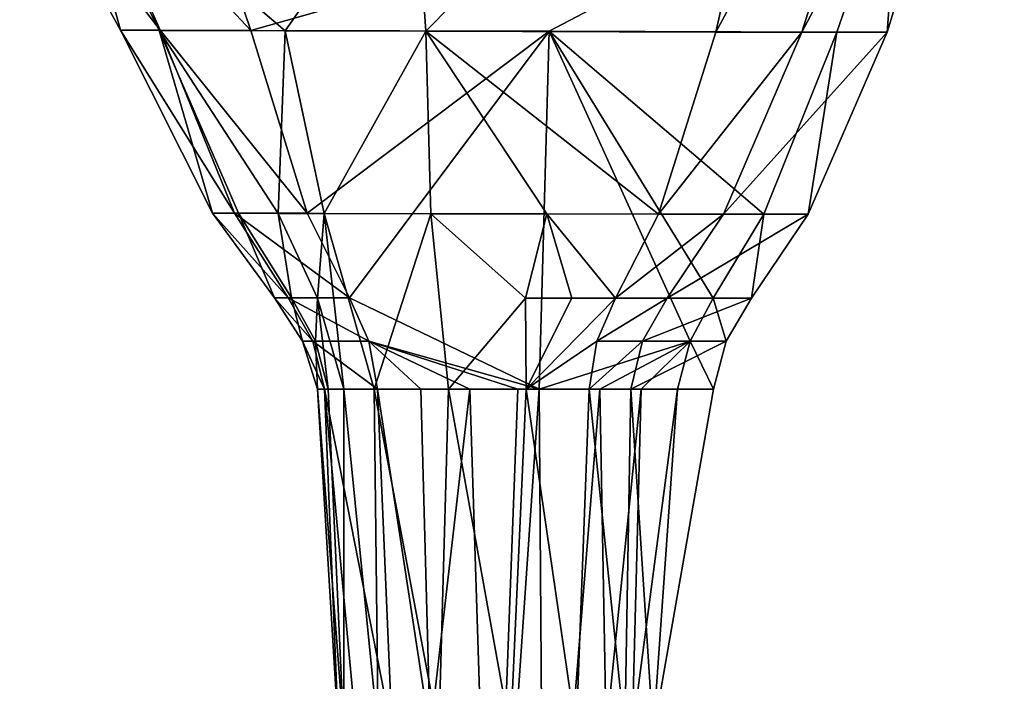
# Model space of a CAD drawing. Header units: millimetres. Extents: x -10 to 423, y -462 to 852.
# Tile 31 of 33: x 16 to 47, y 790 to 812. Entities that reach past the tile are written whole.
import ezdxf

# ---------------------------------------------------------------- set-up
doc = ezdxf.new("R2010")
doc.units = ezdxf.units.MM
doc.header["$LTSCALE"] = 25.4
doc.layers.get('0').update_dxf_attribs({"true_color": 0xff5454})

# ---------------------------------------------------------------- blocks, each defined once
blk = doc.blocks.new('EYE-SUPER-6493-6500-6506.STL#1')
at = {"color": 18, "true_color": 0x000000}
mesh = blk.add_polyface(dxfattribs=at)
corners = [(40.75, 823.263, 10.139), (28.792, 811.15, 15.503), (28.384, 817.023, 15.156)]
mesh.append_faces([[corners[k] for k in face] for face in [(0, 1, 2)]], dxfattribs={"color": 18})
mesh = blk.add_polyface(dxfattribs=at)
corners = [(40.75, 823.263, 10.139), (38.024, 811.122, 13.282), (28.792, 811.15, 15.503)]
mesh.append_faces([[corners[k] for k in face] for face in [(0, 1, 2)]], dxfattribs={"color": 18})
mesh = blk.add_polyface(dxfattribs=at)
corners = [(44.598, 823.263, 11.926), (40.765, 811.117, 14.624), (38.024, 811.122, 13.282)]
mesh.append_faces([[corners[k] for k in face] for face in [(0, 1, 2)]], dxfattribs={"color": 18})
mesh = blk.add_polyface(dxfattribs=at)
corners = [(44.598, 823.263, 11.926), (38.024, 811.122, 13.282), (40.75, 823.263, 10.139)]
mesh.append_faces([[corners[k] for k in face] for face in [(0, 1, 2)]], dxfattribs={"color": 18})
mesh = blk.add_polyface(dxfattribs=at)
corners = [(47.208, 823.263, 19.064), (43.479, 811.119, 19.906), (40.765, 811.117, 14.624)]
mesh.append_faces([[corners[k] for k in face] for face in [(0, 1, 2)]], dxfattribs={"color": 18})
mesh = blk.add_polyface(dxfattribs=at)
corners = [(47.208, 823.263, 19.064), (40.765, 811.117, 14.624), (44.598, 823.263, 11.926)]
mesh.append_faces([[corners[k] for k in face] for face in [(0, 1, 2)]], dxfattribs={"color": 18})
mesh = blk.add_polyface(dxfattribs=at)
corners = [(47.208, 823.263, 19.064), (43.923, 817.044, 22.616), (43.479, 811.119, 19.906)]
mesh.append_faces([[corners[k] for k in face] for face in [(0, 1, 2)]], dxfattribs={"color": 18})
mesh = blk.add_polyface(dxfattribs=at)
corners = [(28.384, 817.023, 15.156), (24.31, 811.165, 17.441), (17.48, 817.001, 19.726)]
mesh.append_faces([[corners[k] for k in face] for face in [(0, 1, 2)]], dxfattribs={"color": 18})
mesh = blk.add_polyface(dxfattribs=at)
corners = [(43.923, 817.044, 22.616), (21.244, 817.002, 30.841), (23.219, 811.176, 29.202)]
mesh.append_faces([[corners[k] for k in face] for face in [(0, 1, 2)]], dxfattribs={"color": 18})
mesh = blk.add_polyface(dxfattribs=at)
corners = [(43.923, 817.044, 22.616), (23.219, 811.176, 29.202), (32.712, 811.15, 26.4)]
mesh.append_faces([[corners[k] for k in face] for face in [(0, 1, 2)]], dxfattribs={"color": 18})
mesh = blk.add_polyface(dxfattribs=at)
corners = [(28.792, 811.15, 15.503), (24.31, 811.165, 17.441), (28.384, 817.023, 15.156)]
mesh.append_faces([[corners[k] for k in face] for face in [(0, 1, 2)]], dxfattribs={"color": 18})
mesh = blk.add_polyface(dxfattribs=at)
corners = [(43.923, 817.044, 22.616), (32.712, 811.15, 26.4), (41.872, 811.124, 22.52)]
mesh.append_faces([[corners[k] for k in face] for face in [(0, 1, 2)]], dxfattribs={"color": 18})
mesh = blk.add_polyface(dxfattribs=at)
corners = [(43.923, 817.044, 22.616), (41.872, 811.124, 22.52), (43.479, 811.119, 19.906)]
mesh.append_faces([[corners[k] for k in face] for face in [(0, 1, 2)]], dxfattribs={"color": 18})
mesh = blk.add_polyface(dxfattribs=at)
corners = [(17.48, 817.001, 19.726), (19.065, 811.182, 22.565), (15.857, 816.997, 23.088)]
mesh.append_faces([[corners[k] for k in face] for face in [(0, 1, 2)]], dxfattribs={"color": 18})
mesh = blk.add_polyface(dxfattribs=at)
corners = [(15.857, 816.997, 23.088), (19.065, 811.182, 22.565), (20.333, 811.181, 28.19)]
mesh.append_faces([[corners[k] for k in face] for face in [(0, 1, 2)]], dxfattribs={"color": 18})
mesh = blk.add_polyface(dxfattribs=at)
corners = [(17.775, 816.997, 29.478), (15.857, 816.997, 23.088), (20.333, 811.181, 28.19)]
mesh.append_faces([[corners[k] for k in face] for face in [(0, 1, 2)]], dxfattribs={"color": 18})
mesh = blk.add_polyface(dxfattribs=at)
corners = [(17.48, 817.001, 19.726), (20.302, 811.177, 19.771), (19.065, 811.182, 22.565)]
mesh.append_faces([[corners[k] for k in face] for face in [(0, 1, 2)]], dxfattribs={"color": 18})
mesh = blk.add_polyface(dxfattribs=at)
corners = [(24.31, 811.165, 17.441), (20.302, 811.177, 19.771), (17.48, 817.001, 19.726)]
mesh.append_faces([[corners[k] for k in face] for face in [(0, 1, 2)]], dxfattribs={"color": 18})
mesh = blk.add_polyface(dxfattribs=at)
corners = [(23.219, 811.176, 29.202), (21.244, 817.002, 30.841), (17.775, 816.997, 29.478)]
mesh.append_faces([[corners[k] for k in face] for face in [(0, 1, 2)]], dxfattribs={"color": 18})
mesh = blk.add_polyface(dxfattribs=at)
corners = [(20.333, 811.181, 28.19), (23.219, 811.176, 29.202), (17.775, 816.997, 29.478), (25.012, 805.357, 27.641)]
mesh.append_faces([[corners[k] for k in face] for face in [(0, 1, 2), (1, 0, 3)]], dxfattribs={"vtx0": -1, "color": 18})
mesh = blk.add_polyface(dxfattribs=at)
corners = [(19.065, 811.182, 22.565), (21.995, 805.36, 22.139), (22.694, 805.36, 26.98)]
mesh.append_faces([[corners[k] for k in face] for face in [(0, 1, 2)]], dxfattribs={"color": 18})
mesh = blk.add_polyface(dxfattribs=at)
corners = [(19.065, 811.182, 22.565), (22.694, 805.36, 26.98), (20.333, 811.181, 28.19)]
mesh.append_faces([[corners[k] for k in face] for face in [(0, 1, 2)]], dxfattribs={"color": 18})
mesh = blk.add_polyface(dxfattribs=at)
corners = [(19.065, 811.182, 22.565), (20.302, 811.177, 19.771), (21.995, 805.36, 22.139)]
mesh.append_faces([[corners[k] for k in face] for face in [(0, 1, 2)]], dxfattribs={"color": 18})
mesh = blk.add_polyface(dxfattribs=at)
corners = [(20.302, 811.177, 19.771), (22.828, 805.357, 19.914), (21.995, 805.36, 22.139)]
mesh.append_faces([[corners[k] for k in face] for face in [(0, 1, 2)]], dxfattribs={"color": 18})
mesh = blk.add_polyface(dxfattribs=at)
corners = [(24.09, 805.354, 18.717), (22.828, 805.357, 19.914), (20.302, 811.177, 19.771)]
mesh.append_faces([[corners[k] for k in face] for face in [(0, 1, 2)]], dxfattribs={"color": 18})
mesh = blk.add_polyface(dxfattribs=at)
corners = [(24.31, 811.165, 17.441), (24.09, 805.354, 18.717), (20.302, 811.177, 19.771)]
mesh.append_faces([[corners[k] for k in face] for face in [(0, 1, 2)]], dxfattribs={"color": 18})
mesh = blk.add_polyface(dxfattribs=at)
corners = [(25.012, 805.357, 27.641), (20.333, 811.181, 28.19), (22.694, 805.36, 26.98)]
mesh.append_faces([[corners[k] for k in face] for face in [(0, 1, 2)]], dxfattribs={"color": 18})
mesh = blk.add_polyface(dxfattribs=at)
corners = [(32.712, 811.15, 26.4), (23.219, 811.176, 29.202), (25.012, 805.357, 27.641)]
mesh.append_faces([[corners[k] for k in face] for face in [(0, 1, 2)]], dxfattribs={"color": 18})
mesh = blk.add_polyface(dxfattribs=at)
corners = [(25.548, 805.351, 17.62), (24.09, 805.354, 18.717), (24.31, 811.165, 17.441)]
mesh.append_faces([[corners[k] for k in face] for face in [(0, 1, 2)]], dxfattribs={"color": 18})
mesh = blk.add_polyface(dxfattribs=at)
corners = [(28.792, 811.15, 15.503), (25.548, 805.351, 17.62), (24.31, 811.165, 17.441)]
mesh.append_faces([[corners[k] for k in face] for face in [(0, 1, 2)]], dxfattribs={"color": 18})
mesh = blk.add_polyface(dxfattribs=at)
corners = [(32.712, 811.15, 26.4), (25.012, 805.357, 27.641), (26.359, 802.66, 26.707)]
mesh.append_faces([[corners[k] for k in face] for face in [(0, 1, 2)]], dxfattribs={"color": 18})
mesh = blk.add_polyface(dxfattribs=at)
corners = [(28.95, 805.342, 15.927), (25.548, 805.351, 17.62), (28.792, 811.15, 15.503)]
mesh.append_faces([[corners[k] for k in face] for face in [(0, 1, 2)]], dxfattribs={"color": 18})
mesh = blk.add_polyface(dxfattribs=at)
corners = [(32.712, 811.15, 26.4), (26.359, 802.66, 26.707), (32.398, 799.763, 25.441)]
mesh.append_faces([[corners[k] for k in face] for face in [(0, 1, 2)]], dxfattribs={"color": 18})
mesh = blk.add_polyface(dxfattribs=at)
corners = [(32.64, 805.334, 15.017), (28.95, 805.342, 15.927), (28.792, 811.15, 15.503)]
mesh.append_faces([[corners[k] for k in face] for face in [(0, 1, 2)]], dxfattribs={"color": 18})
mesh = blk.add_polyface(dxfattribs=at)
corners = [(38.024, 811.122, 13.282), (36.198, 805.327, 15.014), (28.792, 811.15, 15.503)]
mesh.append_faces([[corners[k] for k in face] for face in [(0, 1, 2)]], dxfattribs={"color": 18})
mesh = blk.add_polyface(dxfattribs=at)
corners = [(36.198, 805.327, 15.014), (32.64, 805.334, 15.017), (28.792, 811.15, 15.503)]
mesh.append_faces([[corners[k] for k in face] for face in [(0, 1, 2)]], dxfattribs={"color": 18})
mesh = blk.add_polyface(dxfattribs=at)
corners = [(37.205, 801.283, 22.788), (32.712, 811.15, 26.4), (32.398, 799.763, 25.441)]
mesh.append_faces([[corners[k] for k in face] for face in [(0, 1, 2)]], dxfattribs={"color": 18})
mesh = blk.add_polyface(dxfattribs=at)
corners = [(37.934, 802.652, 22.72), (32.712, 811.15, 26.4), (37.205, 801.283, 22.788)]
mesh.append_faces([[corners[k] for k in face] for face in [(0, 1, 2)]], dxfattribs={"color": 18})
mesh = blk.add_polyface(dxfattribs=at)
corners = [(39.551, 805.328, 22.534), (32.712, 811.15, 26.4), (37.934, 802.652, 22.72)]
mesh.append_faces([[corners[k] for k in face] for face in [(0, 1, 2)]], dxfattribs={"color": 18})
mesh = blk.add_polyface(dxfattribs=at)
corners = [(41.872, 811.124, 22.52), (32.712, 811.15, 26.4), (39.551, 805.328, 22.534)]
mesh.append_faces([[corners[k] for k in face] for face in [(0, 1, 2)]], dxfattribs={"color": 18})
mesh = blk.add_polyface(dxfattribs=at)
corners = [(40.765, 811.117, 14.624), (36.198, 805.327, 15.014), (38.024, 811.122, 13.282)]
mesh.append_faces([[corners[k] for k in face] for face in [(0, 1, 2)]], dxfattribs={"color": 18})
mesh = blk.add_polyface(dxfattribs=at)
corners = [(40.765, 811.117, 14.624), (38.268, 805.324, 16.182), (36.198, 805.327, 15.014)]
mesh.append_faces([[corners[k] for k in face] for face in [(0, 1, 2)]], dxfattribs={"color": 18})
mesh = blk.add_polyface(dxfattribs=at)
corners = [(43.479, 811.119, 19.906), (40.962, 805.325, 20.572), (38.268, 805.324, 16.182)]
mesh.append_faces([[corners[k] for k in face] for face in [(0, 1, 2)]], dxfattribs={"color": 18})
mesh = blk.add_polyface(dxfattribs=at)
corners = [(43.479, 811.119, 19.906), (38.268, 805.324, 16.182), (40.765, 811.117, 14.624)]
mesh.append_faces([[corners[k] for k in face] for face in [(0, 1, 2)]], dxfattribs={"color": 18})
mesh = blk.add_polyface(dxfattribs=at)
corners = [(41.872, 811.124, 22.52), (39.551, 805.328, 22.534), (40.962, 805.325, 20.572)]
mesh.append_faces([[corners[k] for k in face] for face in [(0, 1, 2)]], dxfattribs={"color": 18})
mesh = blk.add_polyface(dxfattribs=at)
corners = [(41.872, 811.124, 22.52), (40.962, 805.325, 20.572), (43.479, 811.119, 19.906)]
mesh.append_faces([[corners[k] for k in face] for face in [(0, 1, 2)]], dxfattribs={"color": 18})
mesh = blk.add_polyface(dxfattribs=at)
corners = [(21.995, 805.36, 22.139), (23.967, 802.661, 21.735), (24.406, 802.66, 26.189)]
mesh.append_faces([[corners[k] for k in face] for face in [(0, 1, 2)]], dxfattribs={"color": 18})
mesh = blk.add_polyface(dxfattribs=at)
corners = [(21.995, 805.36, 22.139), (24.406, 802.66, 26.189), (22.694, 805.36, 26.98)]
mesh.append_faces([[corners[k] for k in face] for face in [(0, 1, 2)]], dxfattribs={"color": 18})
mesh = blk.add_polyface(dxfattribs=at)
corners = [(21.995, 805.36, 22.139), (22.828, 805.357, 19.914), (23.967, 802.661, 21.735)]
mesh.append_faces([[corners[k] for k in face] for face in [(0, 1, 2)]], dxfattribs={"color": 18})
mesh = blk.add_polyface(dxfattribs=at)
corners = [(26.359, 802.66, 26.707), (22.694, 805.36, 26.98), (24.406, 802.66, 26.189)]
mesh.append_faces([[corners[k] for k in face] for face in [(0, 1, 2)]], dxfattribs={"color": 18})
mesh = blk.add_polyface(dxfattribs=at)
corners = [(26.359, 802.66, 26.707), (25.012, 805.357, 27.641), (22.694, 805.36, 26.98)]
mesh.append_faces([[corners[k] for k in face] for face in [(0, 1, 2)]], dxfattribs={"color": 18})
mesh = blk.add_polyface(dxfattribs=at)
corners = [(22.828, 805.357, 19.914), (24.51, 802.66, 19.822), (23.967, 802.661, 21.735)]
mesh.append_faces([[corners[k] for k in face] for face in [(0, 1, 2)]], dxfattribs={"color": 18})
mesh = blk.add_polyface(dxfattribs=at)
corners = [(24.51, 802.66, 19.822), (22.828, 805.357, 19.914), (24.09, 805.354, 18.717)]
mesh.append_faces([[corners[k] for k in face] for face in [(0, 1, 2)]], dxfattribs={"color": 18})
mesh = blk.add_polyface(dxfattribs=at)
corners = [(25.548, 805.351, 17.62), (25.342, 802.659, 18.656), (24.09, 805.354, 18.717)]
mesh.append_faces([[corners[k] for k in face] for face in [(0, 1, 2)]], dxfattribs={"color": 18})
mesh = blk.add_polyface(dxfattribs=at)
corners = [(24.09, 805.354, 18.717), (25.342, 802.659, 18.656), (24.51, 802.66, 19.822)]
mesh.append_faces([[corners[k] for k in face] for face in [(0, 1, 2)]], dxfattribs={"color": 18})
mesh = blk.add_polyface(dxfattribs=at)
corners = [(26.182, 799.763, 18.73), (25.342, 802.659, 18.656), (25.548, 805.351, 17.62)]
mesh.append_faces([[corners[k] for k in face] for face in [(0, 1, 2)]], dxfattribs={"color": 18})
mesh = blk.add_polyface(dxfattribs=at)
corners = [(28.95, 805.342, 15.927), (27.145, 799.763, 17.485), (25.548, 805.351, 17.62)]
mesh.append_faces([[corners[k] for k in face] for face in [(0, 1, 2)]], dxfattribs={"color": 18})
mesh = blk.add_polyface(dxfattribs=at)
corners = [(25.548, 805.351, 17.62), (27.145, 799.763, 17.485), (26.182, 799.763, 18.73)]
mesh.append_faces([[corners[k] for k in face] for face in [(0, 1, 2)]], dxfattribs={"color": 18})
mesh = blk.add_polyface(dxfattribs=at)
corners = [(29.507, 799.763, 16.169), (27.145, 799.763, 17.485), (28.95, 805.342, 15.927)]
mesh.append_faces([[corners[k] for k in face] for face in [(0, 1, 2)]], dxfattribs={"color": 18})
mesh = blk.add_polyface(dxfattribs=at)
corners = [(32.64, 805.334, 15.017), (31.967, 802.654, 15.563), (28.95, 805.342, 15.927)]
mesh.append_faces([[corners[k] for k in face] for face in [(0, 1, 2)]], dxfattribs={"color": 18})
mesh = blk.add_polyface(dxfattribs=at)
corners = [(31.967, 802.654, 15.563), (29.507, 799.763, 16.169), (28.95, 805.342, 15.927)]
mesh.append_faces([[corners[k] for k in face] for face in [(0, 1, 2)]], dxfattribs={"color": 18})
mesh = blk.add_polyface(dxfattribs=at)
corners = [(33.438, 802.653, 15.683), (31.967, 802.654, 15.563), (32.64, 805.334, 15.017)]
mesh.append_faces([[corners[k] for k in face] for face in [(0, 1, 2)]], dxfattribs={"color": 18})
mesh = blk.add_polyface(dxfattribs=at)
corners = [(36.198, 805.327, 15.014), (34.828, 802.652, 16.038), (32.64, 805.334, 15.017)]
mesh.append_faces([[corners[k] for k in face] for face in [(0, 1, 2)]], dxfattribs={"color": 18})
mesh = blk.add_polyface(dxfattribs=at)
corners = [(34.828, 802.652, 16.038), (33.438, 802.653, 15.683), (32.64, 805.334, 15.017)]
mesh.append_faces([[corners[k] for k in face] for face in [(0, 1, 2)]], dxfattribs={"color": 18})
mesh = blk.add_polyface(dxfattribs=at)
corners = [(38.268, 805.324, 16.182), (34.828, 802.652, 16.038), (36.198, 805.327, 15.014)]
mesh.append_faces([[corners[k] for k in face] for face in [(0, 1, 2)]], dxfattribs={"color": 18})
mesh = blk.add_polyface(dxfattribs=at)
corners = [(38.268, 805.324, 16.182), (36.478, 802.651, 17.153), (34.828, 802.652, 16.038)]
mesh.append_faces([[corners[k] for k in face] for face in [(0, 1, 2)]], dxfattribs={"color": 18})
mesh = blk.add_polyface(dxfattribs=at)
corners = [(40.962, 805.325, 20.572), (39.159, 802.651, 21.111), (36.478, 802.651, 17.153)]
mesh.append_faces([[corners[k] for k in face] for face in [(0, 1, 2)]], dxfattribs={"color": 18})
mesh = blk.add_polyface(dxfattribs=at)
corners = [(40.962, 805.325, 20.572), (36.478, 802.651, 17.153), (38.268, 805.324, 16.182)]
mesh.append_faces([[corners[k] for k in face] for face in [(0, 1, 2)]], dxfattribs={"color": 18})
mesh = blk.add_polyface(dxfattribs=at)
corners = [(39.551, 805.328, 22.534), (37.934, 802.652, 22.72), (39.159, 802.651, 21.111)]
mesh.append_faces([[corners[k] for k in face] for face in [(0, 1, 2)]], dxfattribs={"color": 18})
mesh = blk.add_polyface(dxfattribs=at)
corners = [(39.551, 805.328, 22.534), (39.159, 802.651, 21.111), (40.962, 805.325, 20.572)]
mesh.append_faces([[corners[k] for k in face] for face in [(0, 1, 2)]], dxfattribs={"color": 18})
mesh = blk.add_polyface(dxfattribs=at)
corners = [(23.967, 802.661, 21.735), (24.866, 801.285, 21.562), (25.187, 801.285, 25.824)]
mesh.append_faces([[corners[k] for k in face] for face in [(0, 1, 2)]], dxfattribs={"color": 18})
mesh = blk.add_polyface(dxfattribs=at)
corners = [(23.967, 802.661, 21.735), (25.187, 801.285, 25.824), (24.406, 802.66, 26.189)]
mesh.append_faces([[corners[k] for k in face] for face in [(0, 1, 2)]], dxfattribs={"color": 18})
mesh = blk.add_polyface(dxfattribs=at)
corners = [(23.967, 802.661, 21.735), (24.51, 802.66, 19.822), (24.866, 801.285, 21.562)]
mesh.append_faces([[corners[k] for k in face] for face in [(0, 1, 2)]], dxfattribs={"color": 18})
mesh = blk.add_polyface(dxfattribs=at)
corners = [(26.975, 801.285, 26.266), (24.406, 802.66, 26.189), (25.187, 801.285, 25.824)]
mesh.append_faces([[corners[k] for k in face] for face in [(0, 1, 2)]], dxfattribs={"color": 18})
mesh = blk.add_polyface(dxfattribs=at)
corners = [(26.975, 801.285, 26.266), (26.359, 802.66, 26.707), (24.406, 802.66, 26.189)]
mesh.append_faces([[corners[k] for k in face] for face in [(0, 1, 2)]], dxfattribs={"color": 18})
mesh = blk.add_polyface(dxfattribs=at)
corners = [(24.51, 802.66, 19.822), (25.274, 801.285, 19.8), (24.866, 801.285, 21.562)]
mesh.append_faces([[corners[k] for k in face] for face in [(0, 1, 2)]], dxfattribs={"color": 18})
mesh = blk.add_polyface(dxfattribs=at)
corners = [(24.51, 802.66, 19.822), (25.342, 802.659, 18.656), (25.274, 801.285, 19.8)]
mesh.append_faces([[corners[k] for k in face] for face in [(0, 1, 2)]], dxfattribs={"color": 18})
mesh = blk.add_polyface(dxfattribs=at)
corners = [(25.342, 802.659, 18.656), (25.676, 799.763, 19.906), (25.274, 801.285, 19.8)]
mesh.append_faces([[corners[k] for k in face] for face in [(0, 1, 2)]], dxfattribs={"color": 18})
mesh = blk.add_polyface(dxfattribs=at)
corners = [(25.342, 802.659, 18.656), (26.182, 799.763, 18.73), (25.676, 799.763, 19.906)]
mesh.append_faces([[corners[k] for k in face] for face in [(0, 1, 2)]], dxfattribs={"color": 18})
mesh = blk.add_polyface(dxfattribs=at)
corners = [(32.398, 799.763, 25.441), (26.359, 802.66, 26.707), (26.975, 801.285, 26.266)]
mesh.append_faces([[corners[k] for k in face] for face in [(0, 1, 2)]], dxfattribs={"color": 18})
mesh = blk.add_polyface(dxfattribs=at)
corners = [(31.988, 799.763, 16.041), (29.507, 799.763, 16.169), (31.967, 802.654, 15.563)]
mesh.append_faces([[corners[k] for k in face] for face in [(0, 1, 2)]], dxfattribs={"color": 18})
mesh = blk.add_polyface(dxfattribs=at)
corners = [(33.438, 802.653, 15.683), (31.988, 799.763, 16.041), (31.967, 802.654, 15.563)]
mesh.append_faces([[corners[k] for k in face] for face in [(0, 1, 2)]], dxfattribs={"color": 18})
mesh = blk.add_polyface(dxfattribs=at)
corners = [(34.828, 802.652, 16.038), (31.988, 799.763, 16.041), (33.438, 802.653, 15.683)]
mesh.append_faces([[corners[k] for k in face] for face in [(0, 1, 2)]], dxfattribs={"color": 18})
mesh = blk.add_polyface(dxfattribs=at)
corners = [(34.828, 802.652, 16.038), (34.234, 801.283, 16.513), (31.988, 799.763, 16.041)]
mesh.append_faces([[corners[k] for k in face] for face in [(0, 1, 2)]], dxfattribs={"color": 18})
mesh = blk.add_polyface(dxfattribs=at)
corners = [(36.478, 802.651, 17.153), (34.234, 801.283, 16.513), (34.828, 802.652, 16.038)]
mesh.append_faces([[corners[k] for k in face] for face in [(0, 1, 2)]], dxfattribs={"color": 18})
mesh = blk.add_polyface(dxfattribs=at)
corners = [(36.478, 802.651, 17.153), (35.686, 801.282, 17.599), (34.234, 801.283, 16.513)]
mesh.append_faces([[corners[k] for k in face] for face in [(0, 1, 2)]], dxfattribs={"color": 18})
mesh = blk.add_polyface(dxfattribs=at)
corners = [(39.159, 802.651, 21.111), (38.352, 801.282, 21.35), (35.686, 801.282, 17.599)]
mesh.append_faces([[corners[k] for k in face] for face in [(0, 1, 2)]], dxfattribs={"color": 18})
mesh = blk.add_polyface(dxfattribs=at)
corners = [(39.159, 802.651, 21.111), (35.686, 801.282, 17.599), (36.478, 802.651, 17.153)]
mesh.append_faces([[corners[k] for k in face] for face in [(0, 1, 2)]], dxfattribs={"color": 18})
mesh = blk.add_polyface(dxfattribs=at)
corners = [(37.934, 802.652, 22.72), (37.205, 801.283, 22.788), (38.352, 801.282, 21.35)]
mesh.append_faces([[corners[k] for k in face] for face in [(0, 1, 2)]], dxfattribs={"color": 18})
mesh = blk.add_polyface(dxfattribs=at)
corners = [(37.934, 802.652, 22.72), (38.352, 801.282, 21.35), (39.159, 802.651, 21.111)]
mesh.append_faces([[corners[k] for k in face] for face in [(0, 1, 2)]], dxfattribs={"color": 18})
mesh = blk.add_polyface(dxfattribs=at)
corners = [(24.866, 801.285, 21.562), (25.339, 799.763, 21.543), (25.561, 799.763, 25.61)]
mesh.append_faces([[corners[k] for k in face] for face in [(0, 1, 2)]], dxfattribs={"color": 18})
mesh = blk.add_polyface(dxfattribs=at)
corners = [(24.866, 801.285, 21.562), (25.561, 799.763, 25.61), (25.187, 801.285, 25.824)]
mesh.append_faces([[corners[k] for k in face] for face in [(0, 1, 2)]], dxfattribs={"color": 18})
mesh = blk.add_polyface(dxfattribs=at)
corners = [(24.866, 801.285, 21.562), (25.274, 801.285, 19.8), (25.339, 799.763, 21.543)]
mesh.append_faces([[corners[k] for k in face] for face in [(0, 1, 2)]], dxfattribs={"color": 18})
mesh = blk.add_polyface(dxfattribs=at)
corners = [(27.253, 799.763, 25.954), (25.187, 801.285, 25.824), (25.561, 799.763, 25.61)]
mesh.append_faces([[corners[k] for k in face] for face in [(0, 1, 2)]], dxfattribs={"color": 18})
mesh = blk.add_polyface(dxfattribs=at)
corners = [(27.253, 799.763, 25.954), (26.975, 801.285, 26.266), (25.187, 801.285, 25.824)]
mesh.append_faces([[corners[k] for k in face] for face in [(0, 1, 2)]], dxfattribs={"color": 18})
mesh = blk.add_polyface(dxfattribs=at)
corners = [(25.274, 801.285, 19.8), (25.676, 799.763, 19.906), (25.339, 799.763, 21.543)]
mesh.append_faces([[corners[k] for k in face] for face in [(0, 1, 2)]], dxfattribs={"color": 18})
mesh = blk.add_polyface(dxfattribs=at)
corners = [(30.193, 799.763, 25.949), (26.975, 801.285, 26.266), (28.634, 799.763, 26.045)]
mesh.append_faces([[corners[k] for k in face] for face in [(0, 1, 2)]], dxfattribs={"color": 18})
mesh = blk.add_polyface(dxfattribs=at)
corners = [(28.634, 799.763, 26.045), (26.975, 801.285, 26.266), (27.253, 799.763, 25.954)]
mesh.append_faces([[corners[k] for k in face] for face in [(0, 1, 2)]], dxfattribs={"color": 18})
mesh = blk.add_polyface(dxfattribs=at)
corners = [(32.398, 799.763, 25.441), (26.975, 801.285, 26.266), (31.722, 799.763, 25.646)]
mesh.append_faces([[corners[k] for k in face] for face in [(0, 1, 2)]], dxfattribs={"color": 18})
mesh = blk.add_polyface(dxfattribs=at)
corners = [(31.722, 799.763, 25.646), (26.975, 801.285, 26.266), (30.193, 799.763, 25.949)]
mesh.append_faces([[corners[k] for k in face] for face in [(0, 1, 2)]], dxfattribs={"color": 18})
mesh = blk.add_polyface(dxfattribs=at)
corners = [(34.234, 801.283, 16.513), (33.995, 799.763, 16.854), (31.988, 799.763, 16.041)]
mesh.append_faces([[corners[k] for k in face] for face in [(0, 1, 2)]], dxfattribs={"color": 18})
mesh = blk.add_polyface(dxfattribs=at)
corners = [(37.205, 801.283, 22.788), (32.398, 799.763, 25.441), (34.334, 799.763, 24.585)]
mesh.append_faces([[corners[k] for k in face] for face in [(0, 1, 2)]], dxfattribs={"color": 18})
mesh = blk.add_polyface(dxfattribs=at)
corners = [(35.686, 801.282, 17.599), (33.995, 799.763, 16.854), (34.234, 801.283, 16.513)]
mesh.append_faces([[corners[k] for k in face] for face in [(0, 1, 2)]], dxfattribs={"color": 18})
mesh = blk.add_polyface(dxfattribs=at)
corners = [(35.686, 801.282, 17.599), (35.315, 799.763, 17.889), (33.995, 799.763, 16.854)]
mesh.append_faces([[corners[k] for k in face] for face in [(0, 1, 2)]], dxfattribs={"color": 18})
mesh = blk.add_polyface(dxfattribs=at)
corners = [(37.205, 801.283, 22.788), (34.334, 799.763, 24.585), (35.644, 799.763, 23.736)]
mesh.append_faces([[corners[k] for k in face] for face in [(0, 1, 2)]], dxfattribs={"color": 18})
mesh = blk.add_polyface(dxfattribs=at)
corners = [(38.352, 801.282, 21.35), (37.945, 799.763, 21.444), (35.315, 799.763, 17.889)]
mesh.append_faces([[corners[k] for k in face] for face in [(0, 1, 2)]], dxfattribs={"color": 18})
mesh = blk.add_polyface(dxfattribs=at)
corners = [(38.352, 801.282, 21.35), (35.315, 799.763, 17.889), (35.686, 801.282, 17.599)]
mesh.append_faces([[corners[k] for k in face] for face in [(0, 1, 2)]], dxfattribs={"color": 18})
mesh = blk.add_polyface(dxfattribs=at)
corners = [(37.205, 801.283, 22.788), (35.644, 799.763, 23.736), (36.806, 799.763, 22.74)]
mesh.append_faces([[corners[k] for k in face] for face in [(0, 1, 2)]], dxfattribs={"color": 18})
mesh = blk.add_polyface(dxfattribs=at)
corners = [(37.205, 801.283, 22.788), (36.806, 799.763, 22.74), (37.945, 799.763, 21.444)]
mesh.append_faces([[corners[k] for k in face] for face in [(0, 1, 2)]], dxfattribs={"color": 18})
mesh = blk.add_polyface(dxfattribs=at)
corners = [(37.205, 801.283, 22.788), (37.945, 799.763, 21.444), (38.352, 801.282, 21.35)]
mesh.append_faces([[corners[k] for k in face] for face in [(0, 1, 2)]], dxfattribs={"color": 18})
mesh = blk.add_polyface(dxfattribs=at)
corners = [(25.339, 799.763, 21.543), (26.004, 788.796, 21.802), (25.561, 799.763, 25.61)]
mesh.append_faces([[corners[k] for k in face] for face in [(0, 1, 2)]], dxfattribs={"color": 18})
mesh = blk.add_polyface(dxfattribs=at)
corners = [(25.339, 799.763, 21.543), (26.173, 788.796, 19.512), (26.004, 788.796, 21.802)]
mesh.append_faces([[corners[k] for k in face] for face in [(0, 1, 2)]], dxfattribs={"color": 18})
mesh = blk.add_polyface(dxfattribs=at)
corners = [(25.676, 799.763, 19.906), (26.173, 788.796, 19.512), (25.339, 799.763, 21.543)]
mesh.append_faces([[corners[k] for k in face] for face in [(0, 1, 2)]], dxfattribs={"color": 18})
mesh = blk.add_polyface(dxfattribs=at)
corners = [(26.579, 788.796, 23.982), (27.717, 788.796, 24.459), (25.561, 799.763, 25.61), (27.088, 783.312, 23.168)]
mesh.append_faces([[corners[k] for k in face] for face in [(0, 1, 2), (1, 0, 3)]], dxfattribs={"vtx0": -1, "color": 18})
mesh = blk.add_polyface(dxfattribs=at)
corners = [(27.717, 788.796, 24.459), (27.253, 799.763, 25.954), (25.561, 799.763, 25.61)]
mesh.append_faces([[corners[k] for k in face] for face in [(0, 1, 2)]], dxfattribs={"color": 18})
mesh = blk.add_polyface(dxfattribs=at)
corners = [(25.561, 799.763, 25.61), (26.004, 788.796, 21.802), (26.579, 788.796, 23.982)]
mesh.append_faces([[corners[k] for k in face] for face in [(0, 1, 2)]], dxfattribs={"color": 18})
mesh = blk.add_polyface(dxfattribs=at)
corners = [(26.182, 799.763, 18.73), (26.173, 788.796, 19.512), (25.676, 799.763, 19.906)]
mesh.append_faces([[corners[k] for k in face] for face in [(0, 1, 2)]], dxfattribs={"color": 18})
mesh = blk.add_polyface(dxfattribs=at)
corners = [(26.182, 799.763, 18.73), (27.268, 788.796, 17.498), (26.173, 788.796, 19.512)]
mesh.append_faces([[corners[k] for k in face] for face in [(0, 1, 2)]], dxfattribs={"color": 18})
mesh = blk.add_polyface(dxfattribs=at)
corners = [(27.145, 799.763, 17.485), (27.268, 788.796, 17.498), (26.182, 799.763, 18.73)]
mesh.append_faces([[corners[k] for k in face] for face in [(0, 1, 2)]], dxfattribs={"color": 18})
mesh = blk.add_polyface(dxfattribs=at)
corners = [(29.2, 788.796, 16.266), (27.268, 788.796, 17.498), (27.145, 799.763, 17.485)]
mesh.append_faces([[corners[k] for k in face] for face in [(0, 1, 2)]], dxfattribs={"color": 18})
mesh = blk.add_polyface(dxfattribs=at)
corners = [(29.507, 799.763, 16.169), (29.2, 788.796, 16.266), (27.145, 799.763, 17.485)]
mesh.append_faces([[corners[k] for k in face] for face in [(0, 1, 2)]], dxfattribs={"color": 18})
mesh = blk.add_polyface(dxfattribs=at)
corners = [(28.922, 788.796, 24.72), (28.634, 799.763, 26.045), (27.253, 799.763, 25.954)]
mesh.append_faces([[corners[k] for k in face] for face in [(0, 1, 2)]], dxfattribs={"color": 18})
mesh = blk.add_polyface(dxfattribs=at)
corners = [(28.922, 788.796, 24.72), (27.253, 799.763, 25.954), (27.717, 788.796, 24.459)]
mesh.append_faces([[corners[k] for k in face] for face in [(0, 1, 2)]], dxfattribs={"color": 18})
mesh = blk.add_polyface(dxfattribs=at)
corners = [(30.193, 799.763, 25.949), (28.634, 799.763, 26.045), (28.922, 788.796, 24.72)]
mesh.append_faces([[corners[k] for k in face] for face in [(0, 1, 2)]], dxfattribs={"color": 18})
mesh = blk.add_polyface(dxfattribs=at)
corners = [(30.889, 777.828, 23.544), (30.193, 799.763, 25.949), (28.922, 788.796, 24.72)]
mesh.append_faces([[corners[k] for k in face] for face in [(0, 1, 2)]], dxfattribs={"color": 18})
mesh = blk.add_polyface(dxfattribs=at)
corners = [(31.484, 788.796, 16.085), (29.2, 788.796, 16.266), (29.507, 799.763, 16.169)]
mesh.append_faces([[corners[k] for k in face] for face in [(0, 1, 2)]], dxfattribs={"color": 18})
mesh = blk.add_polyface(dxfattribs=at)
corners = [(31.988, 799.763, 16.041), (31.484, 788.796, 16.085), (29.507, 799.763, 16.169)]
mesh.append_faces([[corners[k] for k in face] for face in [(0, 1, 2)]], dxfattribs={"color": 18})
mesh = blk.add_polyface(dxfattribs=at)
corners = [(31.722, 799.763, 25.646), (30.193, 799.763, 25.949), (30.889, 777.828, 23.544)]
mesh.append_faces([[corners[k] for k in face] for face in [(0, 1, 2)]], dxfattribs={"color": 18})
mesh = blk.add_polyface(dxfattribs=at)
corners = [(32.398, 799.763, 25.441), (31.722, 799.763, 25.646), (30.889, 777.828, 23.544)]
mesh.append_faces([[corners[k] for k in face] for face in [(0, 1, 2)]], dxfattribs={"color": 18})
mesh = blk.add_polyface(dxfattribs=at)
corners = [(32.558, 777.828, 22.876), (32.398, 799.763, 25.441), (30.889, 777.828, 23.544)]
mesh.append_faces([[corners[k] for k in face] for face in [(0, 1, 2)]], dxfattribs={"color": 18})
mesh = blk.add_polyface(dxfattribs=at)
corners = [(33.577, 788.796, 17.028), (31.484, 788.796, 16.085), (31.988, 799.763, 16.041)]
mesh.append_faces([[corners[k] for k in face] for face in [(0, 1, 2)]], dxfattribs={"color": 18})
mesh = blk.add_polyface(dxfattribs=at)
corners = [(33.995, 799.763, 16.854), (33.577, 788.796, 17.028), (31.988, 799.763, 16.041)]
mesh.append_faces([[corners[k] for k in face] for face in [(0, 1, 2)]], dxfattribs={"color": 18})
mesh = blk.add_polyface(dxfattribs=at)
corners = [(34.334, 799.763, 24.585), (32.398, 799.763, 25.441), (32.558, 777.828, 22.876)]
mesh.append_faces([[corners[k] for k in face] for face in [(0, 1, 2)]], dxfattribs={"color": 18})
mesh = blk.add_polyface(dxfattribs=at)
corners = [(34.53, 788.796, 22.876), (34.334, 799.763, 24.585), (32.558, 777.828, 22.876)]
mesh.append_faces([[corners[k] for k in face] for face in [(0, 1, 2)]], dxfattribs={"color": 18})
mesh = blk.add_polyface(dxfattribs=at)
corners = [(33.995, 799.763, 16.854), (35.122, 788.796, 18.728), (33.577, 788.796, 17.028)]
mesh.append_faces([[corners[k] for k in face] for face in [(0, 1, 2)]], dxfattribs={"color": 18})
mesh = blk.add_polyface(dxfattribs=at)
corners = [(35.315, 799.763, 17.889), (35.122, 788.796, 18.728), (33.995, 799.763, 16.854)]
mesh.append_faces([[corners[k] for k in face] for face in [(0, 1, 2)]], dxfattribs={"color": 18})
mesh = blk.add_polyface(dxfattribs=at)
corners = [(35.644, 799.763, 23.736), (34.334, 799.763, 24.585), (34.53, 788.796, 22.876)]
mesh.append_faces([[corners[k] for k in face] for face in [(0, 1, 2)]], dxfattribs={"color": 18})
mesh = blk.add_polyface(dxfattribs=at)
corners = [(35.644, 799.763, 23.736), (34.53, 788.796, 22.876), (35.356, 788.796, 21.935)]
mesh.append_faces([[corners[k] for k in face] for face in [(0, 1, 2)]], dxfattribs={"color": 18})
mesh = blk.add_polyface(dxfattribs=at)
corners = [(35.315, 799.763, 17.889), (36.026, 788.796, 20.787), (35.122, 788.796, 18.728)]
mesh.append_faces([[corners[k] for k in face] for face in [(0, 1, 2)]], dxfattribs={"color": 18})
mesh = blk.add_polyface(dxfattribs=at)
corners = [(37.945, 799.763, 21.444), (36.026, 788.796, 20.787), (35.315, 799.763, 17.889)]
mesh.append_faces([[corners[k] for k in face] for face in [(0, 1, 2)]], dxfattribs={"color": 18})
mesh = blk.add_polyface(dxfattribs=at)
corners = [(36.806, 799.763, 22.74), (35.644, 799.763, 23.736), (35.356, 788.796, 21.935)]
mesh.append_faces([[corners[k] for k in face] for face in [(0, 1, 2)]], dxfattribs={"color": 18})
mesh = blk.add_polyface(dxfattribs=at)
corners = [(36.806, 799.763, 22.74), (35.356, 788.796, 21.935), (36.026, 788.796, 20.787)]
mesh.append_faces([[corners[k] for k in face] for face in [(0, 1, 2)]], dxfattribs={"color": 18})
mesh = blk.add_polyface(dxfattribs=at)
corners = [(36.806, 799.763, 22.74), (36.026, 788.796, 20.787), (37.945, 799.763, 21.444)]
mesh.append_faces([[corners[k] for k in face] for face in [(0, 1, 2)]], dxfattribs={"color": 18})

msp = doc.modelspace()

# ---------------------------------------------------------------- block references
at = {"color": 0}
msp.add_blockref('EYE-SUPER-6493-6500-6506.STL#1', (0, 0), dxfattribs=at)

doc.saveas('drawing.dxf')
